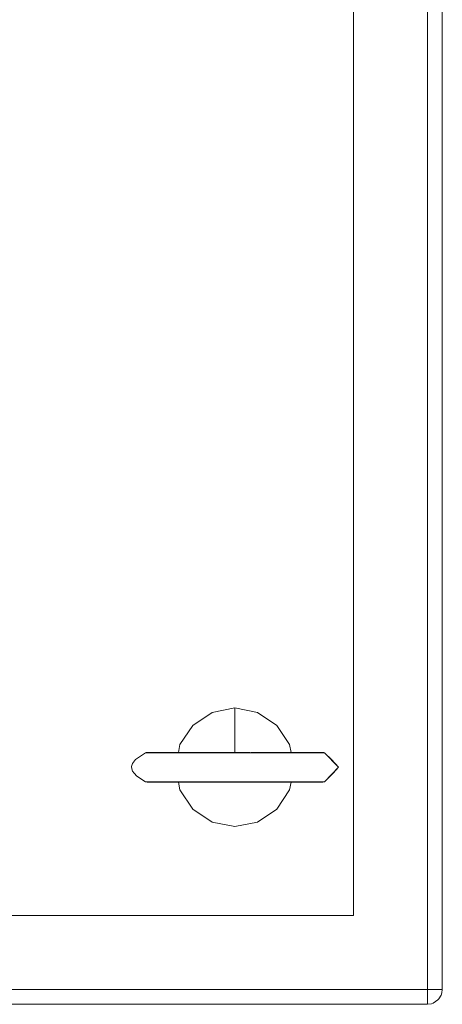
# Model space of a CAD drawing. Header units: millimetres. Extents: x 53746 to 116821, y -810352 to -765802.
# Tile 52 of 256: x 72118 to 72189, y -790917 to -790751. Entities that reach past the tile are written whole.
import ezdxf

# ---------------------------------------------------------------- set-up
doc = ezdxf.new("R2010")
doc.units = ezdxf.units.MM
doc.header["$MEASUREMENT"] = 0
doc.layers.add('Main Cradle Rails', color=7, linetype='Continuous', lineweight=0)
doc.layers.add('Tank and Accumulators', color=7, linetype='Continuous', lineweight=0)

# ---------------------------------------------------------------- blocks, each defined once
blk = doc.blocks.new('*U57')
at = {"layer": 'Tank and Accumulators', "color": 7, "linetype": 'Continuous', "lineweight": 0}
for p, q in [((-13144.2, -2797.87), (-13143.95, -2797.87)), ((-13140.73, -2797.81), (-13139.66, -2797.81)), ((-13114.68, -2797.87), (-13114.03, -2797.87)), ((-13143.94, -2802.75), (-13144.2, -2802.75)), ((-13115.05, -2802.81), (-13116.73, -2802.81)), ((-13114.03, -2802.75), (-13114.68, -2802.75)), ((-13094.22, -2838.39), (-13094.14, -2837.81)), ((-13096.64, -2840.31), (-13096.64, -2840.31)), ((-13094.87, -2839.57), (-13094.88, -2839.58))]:
    blk.add_line(p, q, dxfattribs=at)
at = {"layer": 'Tank and Accumulators', "color": 7, "linetype": 'Continuous', "lineweight": 0, "flags": 128}
for points in [[(-13094.14, -2837.81), (-13094.14, -2837.81), (-13094.14, -2492.81), (-13094.23, -2492.22), (-13094.33, -2491.85), (-13094.59, -2491.39), (-13094.88, -2491.04), (-13095.69, -2490.5), (-13095.83, -2490.45), (-13096.64, -2490.31), (-13891.64, -2490.31), (-13891.93, -2490.33), (-13892.6, -2490.5), (-13893.02, -2490.77), (-13893.41, -2491.04), (-13893.83, -2491.67)], [(-13891.64, -2840.31), (-13891.64, -2840.31), (-13891.64, -2840.12), (-13891.64, -2839.58), (-13891.64, -2838.77), (-13891.64, -2837.81), (-13096.64, -2837.81), (-13096.64, -2492.81), (-13096.64, -2491.85), (-13096.64, -2491.04), (-13096.64, -2490.5), (-13096.64, -2490.31), (-13096.63, -2490.31)], [(-13109.14, -2505.31), (-13879.14, -2505.31), (-13879.14, -2825.31), (-13109.14, -2825.31), (-13109.14, -2505.31)], [(-13125.32, -2791.07), (-13129.14, -2790.31), (-13132.97, -2791.07), (-13136.22, -2793.24), (-13138.38, -2796.48), (-13138.65, -2797.81)], [(-13129.14, -2790.31), (-13129.14, -2793), (-13129.14, -2795.7), (-13129.14, -2797.33), (-13129.14, -2797.81)], [(-13119.64, -2797.81), (-13119.91, -2796.48), (-13122.07, -2793.24), (-13125.32, -2791.07)], [(-13144.07, -2797.82), (-13144.07, -2797.82), (-13144.1, -2797.82), (-13144.06, -2797.84), (-13144.2, -2797.87), (-13145.88, -2799.02), (-13146.37, -2799.66), (-13146.53, -2800.16), (-13146.51, -2800.58), (-13146.37, -2800.96), (-13146.13, -2801.32), (-13145.63, -2801.82), (-13144.2, -2802.75), (-13144.2, -2802.78), (-13144.09, -2802.8), (-13143.92, -2802.81), (-13143.92, -2802.81)], [(-13143.94, -2797.81), (-13143.94, -2797.81), (-13144.06, -2797.82)], [(-13143.95, -2797.87), (-13143.95, -2797.87), (-13142.42, -2797.87)], [(-13143.72, -2797.81), (-13143.94, -2797.81), (-13143.69, -2797.81), (-13142.19, -2797.81), (-13139.58, -2797.81), (-13136.07, -2797.81), (-13131.97, -2797.81), (-13126.57, -2797.81)], [(-13142.24, -2797.81), (-13142.93, -2797.81), (-13143.68, -2797.81)], [(-13142.42, -2797.87), (-13142.42, -2797.87), (-13139.76, -2797.87)], [(-13140.72, -2797.81), (-13140.73, -2797.81), (-13142.17, -2797.81)], [(-13137.93, -2797.81), (-13139.98, -2797.81), (-13140.62, -2797.81)], [(-13139.76, -2797.87), (-13139.76, -2797.87), (-13136.19, -2797.87)], [(-13139.55, -2797.81), (-13137.57, -2797.81), (-13137.57, -2797.81)], [(-13136.19, -2797.87), (-13136.19, -2797.87), (-13132.02, -2797.87)], [(-13132.02, -2797.87), (-13132.02, -2797.87), (-13127.6, -2797.87), (-13123.31, -2797.87), (-13119.53, -2797.87), (-13116.56, -2797.87), (-13114.68, -2797.87), (-13114.68, -2797.87)], [(-13126.39, -2797.81), (-13121.47, -2797.81), (-13118.5, -2797.81), (-13116.24, -2797.81), (-13114.79, -2797.81), (-13114.29, -2797.81), (-13114.2, -2797.82), (-13114.11, -2797.84), (-13114.03, -2797.87), (-13112.82, -2799.02), (-13111.64, -2800.31), (-13112.57, -2801.32), (-13113.06, -2801.82), (-13114.03, -2802.75), (-13114.11, -2802.79), (-13114.2, -2802.8), (-13114.29, -2802.81), (-13114.91, -2802.81)], [(-13114.29, -2797.81), (-13114.29, -2797.81), (-13114.29, -2797.81)], [(-13114.03, -2802.75), (-13111.64, -2800.31), (-13114.03, -2797.87)], [(-13127.59, -2802.75), (-13127.6, -2802.75), (-13132.02, -2802.75), (-13134.85, -2802.75), (-13139.76, -2802.75), (-13142.42, -2802.75), (-13143.94, -2802.75), (-13143.94, -2802.75)], [(-13143.7, -2802.81), (-13143.94, -2802.81), (-13143.94, -2802.81)], [(-13143.92, -2802.81), (-13143.94, -2802.81), (-13143.71, -2802.81)], [(-13136.62, -2802.81), (-13139.58, -2802.81), (-13142.2, -2802.81), (-13143.69, -2802.81), (-13143.7, -2802.81)], [(-13143.63, -2802.81), (-13142.93, -2802.81), (-13142.22, -2802.81)], [(-13142.09, -2802.81), (-13140.73, -2802.81), (-13139.63, -2802.81)], [(-13139.46, -2802.81), (-13137.57, -2802.81), (-13137.57, -2802.81)], [(-13138.65, -2802.81), (-13138.38, -2804.14), (-13136.22, -2807.38), (-13132.97, -2809.55), (-13129.14, -2810.31), (-13125.32, -2809.55), (-13122.07, -2807.38), (-13119.91, -2804.14), (-13119.64, -2802.81)], [(-13136.5, -2802.81), (-13136.59, -2802.81), (-13136.6, -2802.81)], [(-13116.85, -2802.81), (-13119.69, -2802.81), (-13123.41, -2802.81), (-13125.67, -2802.81), (-13129.4, -2802.81), (-13133.12, -2802.81), (-13136.44, -2802.81)], [(-13123.31, -2802.75), (-13123.31, -2802.75), (-13127.59, -2802.75)], [(-13119.53, -2802.75), (-13119.53, -2802.75), (-13123.31, -2802.75)], [(-13120.71, -2802.81), (-13120.71, -2802.81), (-13117.97, -2802.81), (-13116.66, -2802.81)], [(-13120.71, -2802.81), (-13118.38, -2802.81), (-13116.51, -2802.81)], [(-13116.56, -2802.75), (-13116.56, -2802.75), (-13119.53, -2802.75)], [(-13116.76, -2802.81), (-13116.78, -2802.81), (-13116.84, -2802.81)], [(-13114.68, -2802.75), (-13114.68, -2802.75), (-13116.56, -2802.75)], [(-13116.55, -2802.81), (-13116.51, -2802.81), (-13114.86, -2802.81), (-13114.32, -2802.81)], [(-13114.92, -2802.81), (-13114.92, -2802.81), (-13114.99, -2802.81)], [(-13114.3, -2802.81), (-13114.29, -2802.81), (-13114.29, -2802.81)], [(-13892.29, -2840.23), (-13892.29, -2840.23), (-13891.64, -2840.31), (-13096.64, -2840.31), (-13095.97, -2840.22), (-13095.69, -2840.12), (-13094.88, -2839.58), (-13094.72, -2839.37), (-13094.33, -2838.77), (-13094.22, -2838.39), (-13094.22, -2838.39)], [(-13096.64, -2837.81), (-13096.64, -2837.81), (-13095.69, -2837.81), (-13094.88, -2837.81), (-13094.33, -2837.81), (-13094.14, -2837.81), (-13094.14, -2837.81)], [(-13096.64, -2840.31), (-13096.64, -2840.31), (-13096.64, -2840.12), (-13096.64, -2839.58), (-13096.64, -2838.77), (-13096.64, -2837.82)]]:
    blk.add_lwpolyline(points, dxfattribs=at)

msp = doc.modelspace()

# ---------------------------------------------------------------- block references
at = {"layer": 'Main Cradle Rails', "color": 7, "linetype": 'Continuous', "lineweight": 0}
msp.add_blockref('*U57', (85283.05, -788076.95), dxfattribs=at)

doc.saveas('drawing.dxf')
